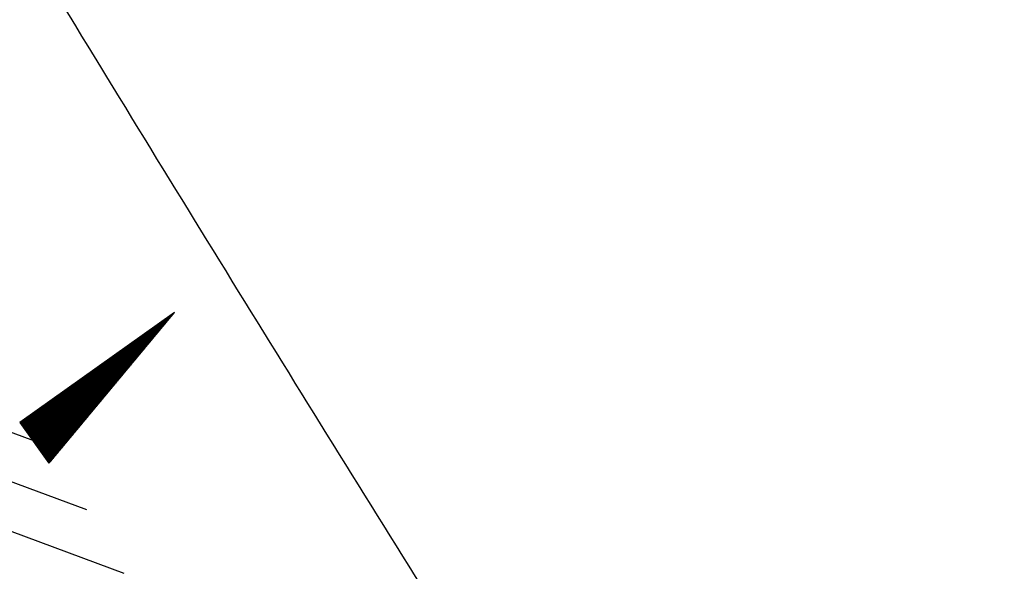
# Model space of a CAD drawing. Extents: x 447882 to 448688, y 437766 to 439043.
# Tile 11 of 50: x 448416 to 448448, y 438124 to 438142. Entities that reach past the tile are written whole.
import ezdxf

# ---------------------------------------------------------------- set-up
doc = ezdxf.new("R2010")
doc.units = 0
doc.header["$LTSCALE"] = 2
doc.header["$MEASUREMENT"] = 0
doc.linetypes.add('AUSGEZOGEN', pattern=[0])
doc.linetypes.add('STRICHPT-X3', pattern=[3, 1.5, -0.75, 0, -0.75])
doc.layers.get('0').update_dxf_attribs({"linetype": 'AUSGEZOGEN'})
for name, color, linetype in [('ACHSE', 250, 'STRICHPT-X3'), ('FBR', 8, 'CONTINUOUS'), ('GEF', 7, 'CONTINUOUS'), ('SCHLITZRINNE', 8, 'AUSGEZOGEN')]:
    doc.layers.add(name, color=color, linetype=linetype)

# ---------------------------------------------------------------- blocks, each defined once
blk = doc.blocks.new('*X5')
at = {"color": 0}
for p, q in [((725.827, 193.844), (727.436, 195.453)), ((725.827, 193.853), (727.427, 195.453)), ((725.827, 193.861), (727.418, 195.453)), ((725.827, 193.87), (727.409, 195.453)), ((725.827, 193.879), (727.401, 195.453)), ((725.827, 193.888), (727.392, 195.453)), ((725.827, 193.897), (727.383, 195.453)), ((725.827, 193.906), (727.374, 195.453)), ((725.827, 193.914), (727.365, 195.453)), ((725.827, 193.923), (727.356, 195.453)), ((725.827, 193.932), (727.347, 195.453)), ((725.827, 193.941), (727.339, 195.453)), ((725.827, 193.95), (727.33, 195.453)), ((725.827, 193.959), (727.321, 195.453)), ((725.827, 193.967), (727.312, 195.453)), ((725.827, 193.976), (727.303, 195.453)), ((725.827, 193.985), (727.294, 195.453)), ((725.827, 193.994), (727.286, 195.453)), ((725.827, 194.003), (727.277, 195.453)), ((725.827, 194.012), (727.268, 195.453)), ((725.827, 194.02), (727.259, 195.453)), ((725.827, 194.029), (727.25, 195.453)), ((725.827, 194.038), (727.241, 195.453)), ((725.827, 194.047), (727.233, 195.453)), ((725.827, 194.056), (727.224, 195.453)), ((725.827, 194.065), (727.215, 195.453)), ((725.827, 194.073), (727.206, 195.453)), ((725.827, 194.082), (727.197, 195.453)), ((725.827, 194.091), (727.188, 195.453)), ((725.827, 194.1), (727.18, 195.453)), ((725.827, 194.109), (727.171, 195.453)), ((725.827, 194.118), (727.162, 195.453)), ((725.827, 194.127), (727.153, 195.453)), ((725.827, 194.135), (727.144, 195.453)), ((725.827, 194.144), (727.135, 195.453)), ((725.827, 194.153), (727.127, 195.453)), ((725.827, 194.162), (727.118, 195.453)), ((725.827, 194.171), (727.109, 195.453)), ((725.827, 194.18), (727.1, 195.453)), ((725.827, 194.188), (727.091, 195.453)), ((725.827, 194.197), (727.082, 195.453)), ((725.827, 194.206), (727.073, 195.453)), ((725.827, 194.215), (727.065, 195.453)), ((725.827, 194.224), (727.056, 195.453)), ((725.827, 194.233), (727.047, 195.453)), ((725.827, 194.241), (727.038, 195.453)), ((725.827, 194.25), (727.029, 195.453)), ((725.827, 194.259), (727.02, 195.453)), ((725.827, 194.268), (727.012, 195.453)), ((725.827, 194.277), (727.003, 195.453)), ((725.827, 194.286), (726.994, 195.453)), ((725.827, 194.294), (726.985, 195.453)), ((725.827, 194.303), (726.976, 195.453)), ((725.827, 194.312), (726.967, 195.453)), ((725.827, 194.321), (726.959, 195.453)), ((725.827, 194.33), (726.95, 195.453)), ((725.827, 194.339), (726.941, 195.453)), ((725.827, 194.348), (726.932, 195.453)), ((725.827, 194.356), (726.923, 195.453)), ((725.827, 194.365), (726.914, 195.453)), ((725.827, 194.374), (726.906, 195.453)), ((725.827, 194.383), (726.897, 195.453)), ((725.827, 194.392), (726.888, 195.453)), ((725.827, 194.401), (726.879, 195.453)), ((725.827, 194.409), (726.87, 195.453)), ((725.827, 194.418), (726.861, 195.453)), ((725.827, 194.427), (726.853, 195.453)), ((725.827, 194.436), (726.844, 195.453)), ((725.827, 194.445), (726.835, 195.453)), ((725.827, 194.454), (726.826, 195.453)), ((725.827, 194.462), (726.817, 195.453)), ((725.827, 194.471), (726.808, 195.453)), ((725.827, 194.48), (726.799, 195.453)), ((725.827, 194.489), (726.791, 195.453)), ((725.827, 194.498), (726.782, 195.453)), ((725.827, 194.507), (726.773, 195.453)), ((725.827, 194.515), (726.764, 195.453)), ((725.827, 194.524), (726.755, 195.453)), ((725.827, 194.533), (726.746, 195.453)), ((725.827, 194.542), (726.738, 195.453)), ((725.827, 194.551), (726.729, 195.453)), ((725.827, 194.56), (726.72, 195.453)), ((725.827, 194.568), (726.711, 195.453)), ((725.827, 194.577), (726.702, 195.453)), ((725.827, 194.586), (726.693, 195.453)), ((725.827, 194.595), (726.685, 195.453)), ((725.827, 194.604), (726.676, 195.453)), ((725.827, 194.613), (726.667, 195.453)), ((725.827, 194.622), (726.658, 195.453)), ((725.827, 194.63), (726.649, 195.453)), ((725.827, 194.639), (726.64, 195.453)), ((725.827, 194.648), (726.632, 195.453)), ((725.827, 194.657), (726.623, 195.453)), ((725.827, 194.666), (726.614, 195.453)), ((725.827, 194.675), (726.605, 195.453)), ((725.827, 194.683), (726.596, 195.453)), ((725.827, 194.692), (726.587, 195.453)), ((725.827, 194.701), (726.579, 195.453)), ((725.827, 194.71), (726.57, 195.453)), ((725.827, 194.719), (726.561, 195.453)), ((725.827, 194.728), (726.552, 195.453)), ((725.827, 194.736), (726.543, 195.453)), ((725.827, 194.745), (726.534, 195.453)), ((725.827, 194.754), (726.525, 195.453)), ((725.827, 194.763), (726.517, 195.453)), ((725.827, 194.772), (726.508, 195.453)), ((725.827, 194.781), (726.499, 195.453)), ((725.827, 194.789), (726.49, 195.453)), ((725.827, 194.798), (726.481, 195.453)), ((725.827, 194.807), (726.472, 195.453)), ((725.827, 194.816), (726.464, 195.453)), ((725.827, 194.825), (726.455, 195.453)), ((725.827, 194.834), (726.446, 195.453)), ((725.827, 194.842), (726.437, 195.453)), ((725.827, 194.851), (726.428, 195.453)), ((725.827, 194.86), (726.419, 195.453)), ((725.827, 194.869), (726.411, 195.453)), ((725.827, 194.878), (726.402, 195.453)), ((725.827, 194.887), (726.393, 195.453)), ((725.827, 194.896), (726.384, 195.453)), ((725.827, 194.904), (726.375, 195.453)), ((725.827, 194.913), (726.366, 195.453)), ((725.827, 194.922), (726.358, 195.453)), ((725.827, 194.931), (726.349, 195.453)), ((725.827, 194.94), (726.34, 195.453)), ((725.827, 194.949), (726.331, 195.453)), ((725.827, 194.957), (726.322, 195.453)), ((725.827, 194.966), (726.313, 195.453)), ((725.827, 194.975), (726.305, 195.453)), ((725.827, 194.984), (726.296, 195.453)), ((725.827, 194.993), (726.287, 195.453)), ((725.827, 195.002), (726.278, 195.453)), ((725.827, 195.01), (726.269, 195.453)), ((725.827, 195.019), (726.26, 195.453)), ((725.827, 195.028), (726.251, 195.453)), ((725.827, 195.037), (726.243, 195.453)), ((725.827, 195.046), (726.234, 195.453)), ((725.827, 195.055), (726.225, 195.453)), ((725.827, 195.063), (726.216, 195.453)), ((725.827, 195.072), (726.207, 195.453)), ((725.827, 195.081), (726.198, 195.453)), ((725.827, 195.09), (726.19, 195.453)), ((725.827, 195.099), (726.181, 195.453)), ((725.827, 195.108), (726.172, 195.453)), ((725.827, 195.116), (726.163, 195.453)), ((725.827, 195.125), (726.154, 195.453)), ((725.827, 195.134), (726.145, 195.453)), ((725.827, 195.143), (726.137, 195.453)), ((725.827, 195.152), (726.128, 195.453)), ((725.827, 195.161), (726.119, 195.453)), ((725.827, 195.17), (726.11, 195.453)), ((725.827, 195.178), (726.101, 195.453)), ((725.827, 195.187), (726.092, 195.453)), ((725.827, 195.196), (726.084, 195.453)), ((725.827, 195.205), (726.075, 195.453)), ((725.827, 195.214), (726.066, 195.453)), ((725.827, 195.223), (726.057, 195.453)), ((725.827, 195.231), (726.048, 195.453)), ((725.827, 195.24), (726.039, 195.453)), ((725.827, 195.249), (726.031, 195.453)), ((725.827, 195.258), (726.022, 195.453)), ((725.827, 195.267), (726.013, 195.453)), ((725.827, 195.276), (726.004, 195.453)), ((725.827, 195.284), (725.995, 195.453)), ((725.827, 195.293), (725.986, 195.453)), ((725.827, 195.302), (725.977, 195.453)), ((725.827, 195.311), (725.969, 195.453)), ((725.827, 195.32), (725.96, 195.453)), ((725.827, 195.329), (725.951, 195.453)), ((725.827, 195.337), (725.942, 195.453)), ((725.827, 195.346), (725.933, 195.453)), ((725.827, 195.355), (725.924, 195.453)), ((725.827, 195.364), (725.916, 195.453)), ((725.827, 195.373), (725.907, 195.453)), ((725.827, 195.382), (725.898, 195.453)), ((725.827, 195.39), (725.889, 195.453)), ((725.827, 195.399), (725.88, 195.453)), ((725.827, 195.408), (725.871, 195.453)), ((725.827, 195.417), (725.863, 195.453)), ((725.827, 195.426), (725.854, 195.453)), ((725.827, 195.435), (725.845, 195.453)), ((725.827, 195.444), (725.836, 195.453)), ((725.827, 193.826), (727.433, 195.433)), ((725.827, 193.817), (727.43, 195.421)), ((725.827, 193.808), (727.427, 195.409)), ((725.827, 193.799), (727.424, 195.397)), ((725.827, 193.791), (727.421, 195.385)), ((725.827, 193.782), (727.418, 195.373)), ((725.827, 193.773), (727.414, 195.361)), ((725.827, 193.764), (727.411, 195.349)), ((725.827, 193.755), (727.408, 195.337)), ((725.827, 193.746), (727.405, 195.325)), ((725.827, 193.738), (727.402, 195.313)), ((725.827, 193.729), (727.399, 195.301)), ((725.827, 193.72), (727.395, 195.289)), ((725.827, 193.711), (727.392, 195.277)), ((725.827, 193.702), (727.389, 195.265)), ((725.827, 193.693), (727.386, 195.253)), ((725.827, 193.685), (727.383, 195.241)), ((725.827, 193.676), (727.38, 195.229)), ((725.827, 193.667), (727.377, 195.217)), ((725.827, 193.658), (727.373, 195.205)), ((725.827, 193.649), (727.37, 195.193)), ((725.827, 193.64), (727.367, 195.181)), ((725.827, 193.632), (727.364, 195.169)), ((725.827, 193.623), (727.361, 195.157)), ((725.827, 193.614), (727.358, 195.145)), ((725.827, 193.605), (727.354, 195.133)), ((725.827, 193.596), (727.351, 195.121)), ((725.827, 193.587), (727.348, 195.109)), ((725.827, 193.579), (727.345, 195.097)), ((725.827, 193.57), (727.342, 195.085)), ((725.827, 193.561), (727.339, 195.073)), ((725.827, 193.552), (727.336, 195.061)), ((725.827, 193.543), (727.332, 195.049)), ((725.827, 193.534), (727.329, 195.037)), ((725.827, 193.525), (727.326, 195.025)), ((725.827, 193.517), (727.323, 195.013)), ((725.827, 193.508), (727.32, 195.001)), ((725.827, 193.499), (727.317, 194.989)), ((725.827, 193.49), (727.313, 194.977)), ((725.827, 193.481), (727.31, 194.965)), ((725.827, 193.472), (727.307, 194.953)), ((725.827, 193.464), (727.304, 194.941)), ((725.827, 193.455), (727.301, 194.929)), ((725.827, 193.446), (727.298, 194.917)), ((725.827, 193.437), (727.295, 194.905)), ((725.827, 193.428), (727.291, 194.893)), ((725.827, 193.419), (727.288, 194.881)), ((725.827, 193.411), (727.285, 194.869)), ((725.827, 193.402), (727.282, 194.857)), ((725.827, 193.393), (727.279, 194.845)), ((725.827, 193.384), (727.276, 194.833)), ((725.827, 193.375), (727.272, 194.821)), ((725.827, 193.366), (727.269, 194.809)), ((725.827, 193.358), (727.266, 194.797)), ((725.827, 193.349), (727.263, 194.785)), ((725.827, 193.34), (727.26, 194.773)), ((725.827, 193.331), (727.257, 194.761)), ((725.827, 193.322), (727.254, 194.749)), ((725.827, 193.313), (727.25, 194.737)), ((725.827, 193.305), (727.247, 194.725)), ((725.827, 193.296), (727.244, 194.713)), ((725.827, 193.287), (727.241, 194.701)), ((725.827, 193.278), (727.238, 194.689)), ((725.827, 193.269), (727.235, 194.677)), ((725.827, 193.26), (727.231, 194.665)), ((725.827, 193.251), (727.228, 194.653)), ((725.827, 193.243), (727.225, 194.641)), ((725.827, 193.234), (727.222, 194.629)), ((725.827, 193.225), (727.219, 194.617)), ((725.827, 193.216), (727.216, 194.605)), ((725.827, 193.207), (727.213, 194.593)), ((725.827, 193.198), (727.209, 194.581)), ((725.827, 193.19), (727.206, 194.569)), ((725.827, 193.181), (727.203, 194.557)), ((725.827, 193.172), (727.2, 194.545)), ((725.827, 193.163), (727.197, 194.533)), ((725.827, 193.154), (727.194, 194.521)), ((725.827, 193.145), (727.19, 194.509)), ((725.827, 193.137), (727.187, 194.497)), ((725.827, 193.128), (727.184, 194.485)), ((725.827, 193.119), (727.181, 194.473)), ((725.827, 193.11), (727.178, 194.461)), ((725.827, 193.101), (727.175, 194.449)), ((725.827, 193.092), (727.172, 194.437)), ((725.827, 193.084), (727.168, 194.425)), ((725.827, 193.075), (727.165, 194.413)), ((725.827, 193.066), (727.162, 194.401)), ((725.827, 193.057), (727.159, 194.389)), ((725.827, 193.048), (727.156, 194.377)), ((725.827, 193.039), (727.153, 194.365)), ((725.827, 193.031), (727.149, 194.353)), ((725.827, 193.022), (727.146, 194.341)), ((725.827, 193.013), (727.143, 194.329)), ((725.827, 193.004), (727.14, 194.317)), ((725.827, 192.995), (727.137, 194.305)), ((725.827, 192.986), (727.134, 194.293)), ((725.827, 192.977), (727.131, 194.281)), ((725.827, 192.969), (727.127, 194.269)), ((725.827, 192.96), (727.124, 194.257)), ((725.827, 192.951), (727.121, 194.245)), ((725.827, 192.942), (727.118, 194.233)), ((725.827, 192.933), (727.115, 194.221)), ((725.827, 192.924), (727.112, 194.209)), ((725.827, 192.916), (727.108, 194.197)), ((725.827, 192.907), (727.105, 194.185)), ((725.827, 192.898), (727.102, 194.173)), ((725.827, 192.889), (727.099, 194.161)), ((725.827, 192.88), (727.096, 194.15)), ((725.827, 192.871), (727.093, 194.138)), ((725.827, 192.863), (727.09, 194.126)), ((725.827, 192.854), (727.086, 194.114)), ((725.827, 192.845), (727.083, 194.102)), ((725.827, 192.836), (727.08, 194.09)), ((725.827, 192.827), (727.077, 194.078)), ((725.827, 192.818), (727.074, 194.066)), ((725.827, 192.81), (727.071, 194.054)), ((725.827, 192.801), (727.068, 194.042)), ((725.827, 192.792), (727.064, 194.03)), ((725.827, 192.783), (727.061, 194.018)), ((725.827, 192.774), (727.058, 194.006)), ((725.827, 192.765), (727.055, 193.994)), ((725.827, 192.757), (727.052, 193.982)), ((725.827, 192.748), (727.049, 193.97)), ((725.827, 192.739), (727.045, 193.958)), ((725.827, 192.73), (727.042, 193.946)), ((725.827, 192.721), (727.039, 193.934)), ((725.827, 192.712), (727.036, 193.922)), ((725.827, 192.703), (727.033, 193.91)), ((725.827, 192.695), (727.03, 193.898)), ((725.827, 192.686), (727.027, 193.886)), ((725.827, 192.677), (727.023, 193.874)), ((725.827, 192.668), (727.02, 193.862)), ((725.827, 192.659), (727.017, 193.85)), ((725.827, 192.65), (727.014, 193.838)), ((725.827, 192.642), (727.011, 193.826)), ((725.827, 192.633), (727.008, 193.814)), ((725.827, 192.624), (727.004, 193.802)), ((725.827, 192.615), (727.001, 193.79)), ((725.827, 192.606), (726.998, 193.778)), ((725.827, 192.597), (726.995, 193.766)), ((725.827, 192.589), (726.992, 193.754)), ((725.827, 192.58), (726.989, 193.742)), ((725.827, 192.571), (726.986, 193.73)), ((725.827, 192.562), (726.982, 193.718)), ((725.827, 192.553), (726.979, 193.706)), ((725.827, 192.544), (726.976, 193.694)), ((725.827, 192.536), (726.973, 193.682)), ((725.827, 192.527), (726.97, 193.67)), ((725.827, 192.518), (726.967, 193.658)), ((725.827, 192.509), (726.963, 193.646)), ((725.827, 192.5), (726.96, 193.634)), ((725.827, 192.491), (726.957, 193.622)), ((725.827, 192.483), (726.954, 193.61)), ((725.827, 192.474), (726.951, 193.598)), ((725.827, 192.465), (726.948, 193.586)), ((725.827, 192.456), (726.945, 193.574)), ((725.827, 192.447), (726.941, 193.562)), ((725.827, 192.438), (726.938, 193.55)), ((725.827, 192.429), (726.935, 193.538)), ((725.827, 192.421), (726.932, 193.526)), ((725.827, 192.412), (726.929, 193.514)), ((725.827, 192.403), (726.926, 193.502)), ((725.827, 192.394), (726.922, 193.49)), ((725.827, 192.385), (726.919, 193.478)), ((725.827, 192.376), (726.916, 193.466)), ((725.827, 192.368), (726.913, 193.454)), ((725.827, 192.359), (726.91, 193.442)), ((725.827, 192.35), (726.907, 193.43)), ((725.827, 192.341), (726.904, 193.418)), ((725.827, 192.332), (726.9, 193.406)), ((725.827, 192.323), (726.897, 193.394)), ((725.827, 192.315), (726.894, 193.382)), ((725.827, 192.306), (726.891, 193.37)), ((725.827, 192.297), (726.888, 193.358)), ((725.827, 192.288), (726.885, 193.346)), ((725.827, 192.279), (726.881, 193.334)), ((725.827, 192.27), (726.878, 193.322)), ((725.827, 192.262), (726.875, 193.31)), ((725.827, 192.253), (726.872, 193.298)), ((725.827, 192.244), (726.869, 193.286)), ((725.827, 192.235), (726.866, 193.274)), ((725.827, 192.226), (726.863, 193.262)), ((725.827, 192.217), (726.859, 193.25)), ((725.827, 192.209), (726.856, 193.238)), ((725.827, 192.2), (726.853, 193.226)), ((725.827, 192.191), (726.85, 193.214)), ((725.827, 192.182), (726.847, 193.202)), ((725.827, 192.173), (726.844, 193.19)), ((725.827, 192.164), (726.84, 193.178)), ((725.827, 192.155), (726.837, 193.166)), ((725.827, 192.147), (726.834, 193.154)), ((725.827, 192.138), (726.831, 193.142)), ((725.827, 192.129), (726.828, 193.13)), ((725.827, 192.12), (726.825, 193.118)), ((725.827, 192.111), (726.822, 193.106)), ((725.827, 192.102), (726.818, 193.094)), ((725.827, 192.094), (726.815, 193.082)), ((725.827, 192.085), (726.812, 193.07)), ((725.827, 192.076), (726.809, 193.058)), ((725.827, 192.067), (726.806, 193.046)), ((725.827, 192.058), (726.803, 193.034)), ((725.827, 192.049), (726.799, 193.022)), ((725.827, 192.041), (726.796, 193.01)), ((725.827, 192.032), (726.793, 192.998)), ((725.827, 192.023), (726.79, 192.986)), ((725.827, 192.014), (726.787, 192.974)), ((725.827, 192.005), (726.784, 192.962)), ((725.827, 191.996), (726.781, 192.95)), ((725.827, 191.988), (726.777, 192.938)), ((725.827, 191.979), (726.774, 192.926)), ((725.827, 191.97), (726.771, 192.914)), ((725.827, 191.961), (726.768, 192.902)), ((725.827, 191.952), (726.765, 192.89)), ((725.827, 191.943), (726.762, 192.878)), ((725.827, 191.935), (726.758, 192.866)), ((725.827, 191.926), (726.755, 192.854)), ((725.827, 191.917), (726.752, 192.842)), ((725.827, 191.908), (726.749, 192.83)), ((725.827, 191.899), (726.746, 192.818)), ((725.827, 191.89), (726.743, 192.806)), ((725.827, 191.881), (726.74, 192.794)), ((725.827, 191.873), (726.736, 192.782)), ((725.827, 191.864), (726.733, 192.77)), ((725.827, 191.855), (726.73, 192.758)), ((725.827, 191.846), (726.727, 192.746)), ((725.827, 191.837), (726.724, 192.734)), ((725.827, 191.828), (726.721, 192.722)), ((725.827, 191.82), (726.717, 192.71)), ((725.827, 191.811), (726.714, 192.698)), ((725.827, 191.802), (726.711, 192.686)), ((725.827, 191.793), (726.708, 192.674)), ((725.827, 191.784), (726.705, 192.662)), ((725.827, 191.775), (726.702, 192.65)), ((725.827, 191.767), (726.699, 192.639)), ((725.827, 191.758), (726.695, 192.627)), ((725.827, 191.749), (726.692, 192.615)), ((725.827, 191.74), (726.689, 192.603)), ((725.827, 191.731), (726.686, 192.591)), ((725.827, 191.722), (726.683, 192.579)), ((725.827, 191.714), (726.68, 192.567)), ((725.827, 191.705), (726.677, 192.555)), ((725.827, 191.696), (726.673, 192.543)), ((725.827, 191.687), (726.67, 192.531)), ((725.827, 191.678), (726.667, 192.519)), ((725.827, 191.669), (726.664, 192.507)), ((725.827, 191.66), (726.661, 192.495)), ((725.827, 191.652), (726.658, 192.483)), ((725.827, 191.643), (726.654, 192.471)), ((725.827, 191.634), (726.651, 192.459)), ((725.827, 191.625), (726.648, 192.447)), ((725.827, 191.616), (726.645, 192.435)), ((725.827, 191.607), (726.642, 192.423)), ((725.827, 191.599), (726.639, 192.411)), ((725.827, 191.59), (726.636, 192.399)), ((725.827, 191.581), (726.632, 192.387)), ((725.827, 191.572), (726.629, 192.375)), ((725.827, 191.563), (726.626, 192.363)), ((725.827, 191.554), (726.623, 192.351)), ((725.827, 191.546), (726.62, 192.339)), ((725.827, 191.537), (726.617, 192.327)), ((725.827, 191.528), (726.613, 192.315)), ((725.827, 191.519), (726.61, 192.303)), ((725.827, 191.51), (726.607, 192.291)), ((725.827, 191.501), (726.604, 192.279)), ((725.827, 191.493), (726.601, 192.267)), ((725.827, 191.484), (726.598, 192.255)), ((725.827, 191.475), (726.595, 192.243)), ((725.827, 191.466), (726.591, 192.231)), ((725.827, 191.457), (726.588, 192.219)), ((725.827, 191.448), (726.585, 192.207)), ((725.827, 191.44), (726.582, 192.195)), ((725.827, 191.431), (726.579, 192.183)), ((725.827, 191.422), (726.576, 192.171)), ((725.827, 191.413), (726.572, 192.159)), ((725.827, 191.404), (726.569, 192.147)), ((725.827, 191.395), (726.566, 192.135)), ((725.827, 191.386), (726.563, 192.123)), ((725.827, 191.378), (726.56, 192.111)), ((725.827, 191.369), (726.557, 192.099)), ((725.827, 191.36), (726.554, 192.087)), ((725.827, 191.351), (726.55, 192.075)), ((725.827, 191.342), (726.547, 192.063)), ((725.827, 191.333), (726.544, 192.051)), ((725.827, 191.325), (726.541, 192.039)), ((725.827, 191.316), (726.538, 192.027)), ((725.827, 191.307), (726.535, 192.015)), ((725.827, 191.298), (726.531, 192.003)), ((725.827, 191.289), (726.528, 191.991)), ((725.827, 191.28), (726.525, 191.979)), ((725.827, 191.272), (726.522, 191.967)), ((725.827, 191.263), (726.519, 191.955)), ((725.827, 191.254), (726.516, 191.943)), ((725.827, 191.245), (726.513, 191.931)), ((725.827, 191.236), (726.509, 191.919)), ((725.827, 191.227), (726.506, 191.907)), ((725.827, 191.219), (726.503, 191.895)), ((725.827, 191.21), (726.5, 191.883)), ((725.827, 191.201), (726.497, 191.871)), ((725.827, 191.192), (726.494, 191.859)), ((725.827, 191.183), (726.49, 191.847)), ((725.827, 191.174), (726.487, 191.835)), ((725.827, 191.166), (726.484, 191.823)), ((725.827, 191.157), (726.481, 191.811)), ((725.827, 191.148), (726.478, 191.799)), ((725.827, 191.139), (726.475, 191.787)), ((725.827, 191.13), (726.472, 191.775)), ((725.827, 191.121), (726.468, 191.763)), ((725.827, 191.112), (726.465, 191.751)), ((725.827, 191.104), (726.462, 191.739)), ((725.827, 191.095), (726.459, 191.727)), ((725.827, 191.086), (726.456, 191.715)), ((725.827, 191.077), (726.453, 191.703)), ((725.827, 191.068), (726.449, 191.691)), ((725.827, 191.059), (726.446, 191.679)), ((725.827, 191.051), (726.443, 191.667)), ((725.827, 191.042), (726.44, 191.655)), ((725.827, 191.033), (726.437, 191.643)), ((725.827, 191.024), (726.434, 191.631)), ((725.827, 191.015), (726.431, 191.619)), ((725.827, 191.006), (726.427, 191.607)), ((725.827, 190.998), (726.424, 191.595)), ((725.827, 190.989), (726.421, 191.583)), ((725.827, 190.98), (726.418, 191.571)), ((725.827, 190.971), (726.415, 191.559)), ((725.827, 190.962), (726.412, 191.547)), ((725.827, 190.953), (726.408, 191.535)), ((725.827, 190.945), (726.405, 191.523)), ((725.827, 190.936), (726.402, 191.511)), ((725.827, 190.927), (726.399, 191.499)), ((725.827, 190.918), (726.396, 191.487)), ((725.827, 190.909), (726.393, 191.475)), ((725.827, 190.9), (726.39, 191.463)), ((725.827, 190.892), (726.386, 191.451)), ((725.827, 190.883), (726.383, 191.439)), ((725.827, 190.874), (726.38, 191.427)), ((725.827, 190.865), (726.377, 191.415)), ((725.827, 190.856), (726.374, 191.403)), ((725.827, 190.847), (726.371, 191.391)), ((725.827, 190.838), (726.367, 191.379)), ((725.827, 190.83), (726.364, 191.367)), ((725.827, 190.821), (726.361, 191.355)), ((725.827, 190.812), (726.358, 191.343)), ((725.827, 190.803), (726.355, 191.331)), ((725.827, 190.794), (726.352, 191.319)), ((725.827, 190.785), (726.349, 191.307)), ((725.827, 190.777), (726.345, 191.295)), ((725.827, 190.768), (726.342, 191.283)), ((725.827, 190.759), (726.339, 191.271)), ((725.827, 190.75), (726.336, 191.259)), ((725.827, 190.741), (726.333, 191.247)), ((725.827, 190.732), (726.33, 191.235)), ((725.827, 190.724), (726.326, 191.223)), ((725.827, 190.715), (726.323, 191.211)), ((725.827, 190.706), (726.32, 191.199)), ((725.827, 190.697), (726.317, 191.187)), ((725.827, 190.688), (726.314, 191.175)), ((725.827, 190.679), (726.311, 191.163)), ((725.827, 190.671), (726.308, 191.151)), ((725.827, 190.662), (726.304, 191.139)), ((725.827, 190.653), (726.301, 191.128)), ((725.827, 190.644), (726.298, 191.116)), ((725.827, 190.635), (726.295, 191.104)), ((725.827, 190.626), (726.292, 191.092)), ((725.827, 190.618), (726.289, 191.08)), ((725.827, 190.609), (726.286, 191.068)), ((725.827, 190.6), (726.282, 191.056)), ((725.827, 190.591), (726.279, 191.044)), ((725.827, 190.582), (726.276, 191.032)), ((725.827, 190.573), (726.273, 191.02)), ((725.827, 190.564), (726.27, 191.008)), ((725.827, 190.556), (726.267, 190.996)), ((725.827, 190.547), (726.263, 190.984)), ((725.827, 190.538), (726.26, 190.972)), ((725.827, 190.529), (726.257, 190.96)), ((725.827, 190.52), (726.254, 190.948)), ((725.827, 190.511), (726.251, 190.936)), ((725.827, 190.503), (726.248, 190.924)), ((725.827, 190.494), (726.245, 190.912)), ((725.827, 190.485), (726.241, 190.9)), ((725.827, 190.476), (726.238, 190.888)), ((725.827, 190.467), (726.235, 190.876)), ((725.827, 190.458), (726.232, 190.864)), ((725.827, 190.45), (726.229, 190.852)), ((725.827, 190.441), (726.226, 190.84)), ((725.827, 190.432), (726.222, 190.828)), ((725.827, 190.423), (726.219, 190.816)), ((725.827, 190.414), (726.216, 190.804)), ((725.827, 190.405), (726.213, 190.792)), ((725.827, 190.397), (726.21, 190.78)), ((725.827, 190.388), (726.207, 190.768)), ((725.827, 190.379), (726.204, 190.756)), ((725.827, 190.37), (726.2, 190.744)), ((725.827, 190.361), (726.197, 190.732)), ((725.827, 190.352), (726.194, 190.72)), ((725.827, 190.344), (726.191, 190.708)), ((725.827, 190.335), (726.188, 190.696)), ((725.827, 190.326), (726.185, 190.684)), ((725.827, 190.317), (726.181, 190.672)), ((725.827, 190.308), (726.178, 190.66)), ((725.827, 190.299), (726.175, 190.648)), ((725.827, 190.29), (726.172, 190.636)), ((725.827, 190.282), (726.169, 190.624)), ((725.827, 190.273), (726.166, 190.612)), ((725.827, 190.264), (726.163, 190.6)), ((725.827, 190.255), (726.159, 190.588)), ((725.827, 190.246), (726.156, 190.576)), ((725.827, 190.237), (726.153, 190.564)), ((725.827, 190.229), (726.15, 190.552)), ((725.827, 190.22), (726.147, 190.54)), ((725.827, 190.211), (726.144, 190.528)), ((725.827, 190.202), (726.14, 190.516)), ((725.827, 190.193), (726.137, 190.504)), ((725.827, 190.184), (726.134, 190.492)), ((725.827, 190.176), (726.131, 190.48)), ((725.827, 190.167), (726.128, 190.468)), ((725.827, 190.158), (726.125, 190.456)), ((725.827, 190.149), (726.122, 190.444)), ((725.827, 190.14), (726.118, 190.432)), ((725.827, 190.131), (726.115, 190.42)), ((725.827, 190.123), (726.112, 190.408)), ((725.827, 190.114), (726.109, 190.396)), ((725.827, 190.105), (726.106, 190.384)), ((725.827, 190.096), (726.103, 190.372)), ((725.827, 190.087), (726.099, 190.36)), ((725.827, 190.078), (726.096, 190.348)), ((725.827, 190.07), (726.093, 190.336)), ((725.827, 190.061), (726.09, 190.324)), ((725.827, 190.052), (726.087, 190.312)), ((725.827, 190.043), (726.084, 190.3)), ((725.827, 190.034), (726.081, 190.288)), ((725.827, 190.025), (726.077, 190.276)), ((725.827, 190.016), (726.074, 190.264)), ((725.827, 190.008), (726.071, 190.252)), ((725.827, 189.999), (726.068, 190.24)), ((725.827, 189.99), (726.065, 190.228)), ((725.827, 189.981), (726.062, 190.216)), ((725.827, 189.972), (726.058, 190.204)), ((725.827, 189.963), (726.055, 190.192)), ((725.827, 189.955), (726.052, 190.18)), ((725.827, 189.946), (726.049, 190.168)), ((725.827, 189.937), (726.046, 190.156)), ((725.827, 189.928), (726.043, 190.144)), ((725.827, 189.919), (726.04, 190.132)), ((725.827, 189.91), (726.036, 190.12)), ((725.827, 189.902), (726.033, 190.108)), ((725.827, 189.893), (726.03, 190.096)), ((725.827, 189.884), (726.027, 190.084)), ((725.827, 189.875), (726.024, 190.072)), ((725.827, 189.866), (726.021, 190.06)), ((725.827, 189.857), (726.017, 190.048)), ((725.827, 189.849), (726.014, 190.036)), ((725.827, 189.84), (726.011, 190.024)), ((725.827, 189.831), (726.008, 190.012)), ((725.827, 189.822), (726.005, 190)), ((725.827, 189.813), (726.002, 189.988)), ((725.827, 189.804), (725.999, 189.976)), ((725.827, 189.796), (725.995, 189.964)), ((725.827, 189.787), (725.992, 189.952)), ((725.827, 189.778), (725.989, 189.94)), ((725.827, 189.769), (725.986, 189.928)), ((725.827, 189.76), (725.983, 189.916)), ((725.827, 189.751), (725.98, 189.904)), ((725.827, 189.742), (725.976, 189.892)), ((725.827, 189.734), (725.973, 189.88)), ((725.827, 189.725), (725.97, 189.868)), ((725.827, 189.716), (725.967, 189.856)), ((725.827, 189.707), (725.964, 189.844)), ((725.827, 189.698), (725.961, 189.832)), ((725.827, 189.689), (725.958, 189.82)), ((725.827, 189.681), (725.954, 189.808)), ((725.827, 189.672), (725.951, 189.796)), ((725.827, 189.663), (725.948, 189.784)), ((725.827, 189.654), (725.945, 189.772)), ((725.827, 189.645), (725.942, 189.76)), ((725.827, 189.636), (725.939, 189.748)), ((725.827, 189.628), (725.935, 189.736)), ((725.827, 189.619), (725.932, 189.724)), ((725.827, 189.61), (725.929, 189.712)), ((725.827, 189.601), (725.926, 189.7)), ((725.827, 189.592), (725.923, 189.688)), ((725.827, 189.583), (725.92, 189.676)), ((725.827, 189.575), (725.917, 189.664)), ((725.827, 189.566), (725.913, 189.652)), ((725.827, 189.557), (725.91, 189.64)), ((725.827, 189.548), (725.907, 189.628)), ((725.827, 189.539), (725.904, 189.616)), ((725.827, 189.53), (725.901, 189.605)), ((725.827, 189.521), (725.898, 189.593)), ((725.827, 189.513), (725.895, 189.581)), ((725.827, 189.504), (725.891, 189.569)), ((725.827, 189.495), (725.888, 189.557)), ((725.827, 189.486), (725.885, 189.545)), ((725.827, 189.477), (725.882, 189.533)), ((725.827, 189.468), (725.879, 189.521)), ((725.827, 189.46), (725.876, 189.509)), ((725.827, 189.451), (725.872, 189.497)), ((725.827, 189.442), (725.869, 189.485)), ((725.827, 189.433), (725.866, 189.473)), ((725.827, 189.424), (725.863, 189.461)), ((725.827, 189.415), (725.86, 189.449)), ((725.827, 189.407), (725.857, 189.437)), ((725.827, 189.398), (725.854, 189.425)), ((725.827, 189.389), (725.85, 189.413)), ((725.827, 189.38), (725.847, 189.401)), ((725.827, 189.371), (725.844, 189.389)), ((725.827, 189.362), (725.841, 189.377)), ((725.827, 189.354), (725.838, 189.365)), ((725.827, 189.345), (725.835, 189.353)), ((725.827, 189.336), (725.831, 189.341))]:
    blk.add_line(p, q, dxfattribs=at)
blk = doc.blocks.new('GEF')
at = {"color": 0}
for p, q in [((0.01, 0.018), (0.01, 6.148)), ((1.622, 6.148), (0.01, 0.018)), ((0.01, 6.148), (1.622, 6.148))]:
    blk.add_line(p, q, dxfattribs=at)
blk.add_blockref('*X5', (-725.817, -189.305), dxfattribs=at)

msp = doc.modelspace()

# ---------------------------------------------------------------- hatches: boundary and pattern name
at = {"layer": 'SCHLITZRINNE'}
h = msp.add_hatch(dxfattribs=at)
h.set_pattern_fill('_USER', color=256, scale=1.5, angle=45, style=0, pattern_type=0)
h.set_pattern_definition([(339.6988, (448289.4614, 438343.1231), (0.5204327, 1.4068226), [])])
edge = h.paths.add_edge_path()
edge.add_arc((449904.241, 439087.127), 1777.856, 203.318125, 203.482666)
edge.add_arc((450830.09, 439489.365), 2787.308, 203.482666, 203.768673)
edge.add_arc((449457.11, 438884.705), 1287.078, 203.768673, 204.197754)
edge.add_arc((451276.919, 439702.474), 3282.184, 204.197754, 204.466449)
edge.add_arc((449906.006, 439078.682), 1776.024, 204.466449, 205.272973)
edge.add_arc((449910.816, 439080.953), 1781.344, 205.272973, 206.078292)
edge.add_arc((451264.489, 439743.474), 3288.448, 206.078292, 206.346738)
edge.add_arc((449467.425, 438853.485), 1283.076, 206.346738, 206.776498)
edge.add_arc((450802.564, 439527.226), 2778.577, 206.776498, 207.063192)
edge.add_arc((449911.383, 439071.907), 1777.817, 207.063191, 207.421606)
edge.add_arc((450110.431, 439175.179), 2002.061, 207.421606, 207.779675)
edge.add_arc((450110.948, 439175.452), 2002.646, 207.779675, 208.137692)
edge.add_arc((450111.73, 439175.87), 2003.533, 208.137692, 208.495408)
edge.add_arc((450113.785, 439176.985), 2005.87, 208.495408, 208.852916)
edge.add_arc((450109.179, 439174.448), 2000.613, 208.852916, 209.211314)
edge.add_arc((450108.358, 439173.989), 1999.672, 209.211314, 209.569796)
edge.add_arc((450107.203, 439173.333), 1998.343, 209.569796, 209.928803)
edge.add_arc((450102.314, 439170.519), 1992.703, 209.928803, 210.288319)
edge.add_arc((450111.316, 439175.777), 2003.127, 210.288319, 210.645775)
edge.add_arc((450119.743, 439180.769), 2012.922, 210.645775, 211.002361)
edge.add_arc((450119.644, 439180.71), 2012.806, 211.002361, 211.359165)
edge.add_arc((450107.59, 439173.364), 1998.691, 211.359165, 211.717226)
edge.add_arc((450101.479, 439169.587), 1991.506, 211.717226, 212.076564)
edge.add_arc((450113.556, 439177.156), 2005.759, 212.076564, 212.434624)
edge.add_arc((450112.626, 439176.565), 2004.657, 212.434624, 212.79251)
edge.add_arc((450107.744, 439173.42), 1998.85, 212.79251, 213.150917)
edge.add_arc((450108.762, 439174.085), 2000.066, 213.150917, 213.509547)
edge.add_arc((450105.418, 439171.871), 1996.056, 213.509547, 213.868537)
edge.add_arc((450110.46, 439175.254), 2002.127, 213.868537, 214.225936)
edge.add_arc((450122.838, 439183.675), 2017.098, 214.225936, 214.582007)
edge.add_arc((450116.672, 439179.424), 2009.609, 214.582007, 214.939825)
edge.add_arc((450097.028, 439165.7), 1985.645, 214.939825, 215.299796)
edge.add_arc((450097.522, 439166.05), 1986.251, 215.299796, 215.6597)
edge.add_arc((450116.045, 439179.34), 2009.049, 215.6597, 216.017557)
edge.add_arc((450123.924, 439185.069), 2018.791, 216.017557, 216.373476)
edge.add_arc((450109.338, 439174.325), 2000.675, 216.373476, 216.722463)
edge.add_arc((451276.919, 439702.474), 3282.684, 204.280788, 204.466449)
edge.add_arc((449906.006, 439078.682), 1776.524, 204.466449, 205.272973)
edge.add_arc((449910.816, 439080.953), 1781.844, 205.272973, 206.01164)
h = msp.add_hatch(dxfattribs=at)
h.set_pattern_fill('_USER', color=256, scale=1.5, angle=45, style=0, pattern_type=0)
h.set_pattern_definition([(343.61786, (448348.5706, 438224.3388), (0.423064, 1.439103), [])])
edge = h.paths.add_edge_path()
edge.add_arc((449904.241, 439087.127), 1777.856, 203.318125, 203.482666)
edge.add_arc((450830.09, 439489.365), 2787.308, 203.482666, 203.768673)
edge.add_arc((449457.11, 438884.705), 1287.078, 203.768673, 204.197754)
edge.add_arc((451276.919, 439702.474), 3282.184, 204.197754, 204.466449)
edge.add_arc((449906.006, 439078.682), 1776.024, 204.466449, 205.272973)
edge.add_arc((449910.816, 439080.953), 1781.344, 205.272973, 206.078292)
edge.add_arc((451264.489, 439743.474), 3288.448, 206.078292, 206.346738)
edge.add_arc((449467.425, 438853.485), 1283.076, 206.346738, 206.776498)
edge.add_arc((450802.564, 439527.226), 2778.577, 206.776498, 207.063192)
edge.add_arc((449911.383, 439071.907), 1777.817, 207.063191, 207.421606)
edge.add_arc((450110.431, 439175.179), 2002.061, 207.421606, 207.779675)
edge.add_arc((450110.948, 439175.452), 2002.646, 207.779675, 208.137692)
edge.add_arc((450111.73, 439175.87), 2003.533, 208.137692, 208.495408)
edge.add_arc((450113.785, 439176.985), 2005.87, 208.495408, 208.852916)
edge.add_arc((450109.179, 439174.448), 2000.613, 208.852916, 209.211314)
edge.add_arc((450108.358, 439173.989), 1999.672, 209.211314, 209.569796)
edge.add_arc((450107.203, 439173.333), 1998.343, 209.569796, 209.928803)
edge.add_arc((450102.314, 439170.519), 1992.703, 209.928803, 210.288319)
edge.add_arc((450111.316, 439175.777), 2003.127, 210.288319, 210.645775)
edge.add_arc((450119.743, 439180.769), 2012.922, 210.645775, 211.002361)
edge.add_arc((450119.644, 439180.71), 2012.806, 211.002361, 211.359165)
edge.add_arc((450107.59, 439173.364), 1998.691, 211.359165, 211.717226)
edge.add_arc((450101.479, 439169.587), 1991.506, 211.717226, 212.076564)
edge.add_arc((450113.556, 439177.156), 2005.759, 212.076564, 212.434624)
edge.add_arc((450112.626, 439176.565), 2004.657, 212.434624, 212.79251)
edge.add_arc((450107.744, 439173.42), 1998.85, 212.79251, 213.150917)
edge.add_arc((450108.762, 439174.085), 2000.066, 213.150917, 213.509547)
edge.add_arc((450105.418, 439171.871), 1996.056, 213.509547, 213.868537)
edge.add_arc((450110.46, 439175.254), 2002.127, 213.868537, 214.225936)
edge.add_arc((450122.838, 439183.675), 2017.098, 214.225936, 214.582007)
edge.add_arc((450116.672, 439179.424), 2009.609, 214.582007, 214.939825)
edge.add_arc((450097.028, 439165.7), 1985.645, 214.939825, 215.299796)
edge.add_arc((450097.522, 439166.05), 1986.251, 215.299796, 215.6597)
edge.add_arc((450116.045, 439179.34), 2009.049, 215.6597, 216.017557)
edge.add_arc((450123.924, 439185.069), 2018.791, 216.017557, 216.373476)
edge.add_arc((450109.338, 439174.325), 2000.675, 216.373476, 216.722463)
edge.add_arc((450110.431, 439175.179), 2002.561, 207.683894, 207.779675)
edge.add_arc((450110.948, 439175.452), 2003.146, 207.779675, 208.137692)
edge.add_arc((450111.73, 439175.87), 2004.033, 208.137692, 208.495408)
edge.add_arc((450113.785, 439176.985), 2006.37, 208.495408, 208.852916)
edge.add_arc((450109.179, 439174.448), 2001.113, 208.852916, 209.211314)
edge.add_arc((450108.358, 439173.989), 2000.172, 209.211314, 209.369037)
h = msp.add_hatch(dxfattribs=at)
h.set_pattern_fill('_USER,_O', color=256, scale=1.5, angle=45, pattern_type=0)
h.set_pattern_definition([(346.6471, (448402.703, 438130.2319), (0.3464215, 1.459449), [])])
edge = h.paths.add_edge_path()
edge.add_arc((449904.241, 439087.127), 1777.856, 203.318125, 203.482666)
edge.add_arc((450830.09, 439489.365), 2787.308, 203.482666, 203.768673)
edge.add_arc((449457.11, 438884.705), 1287.078, 203.768673, 204.197754)
edge.add_arc((451276.919, 439702.474), 3282.184, 204.197754, 204.466449)
edge.add_arc((449906.006, 439078.682), 1776.024, 204.466449, 205.272973)
edge.add_arc((449910.816, 439080.953), 1781.344, 205.272973, 206.078292)
edge.add_arc((451264.489, 439743.474), 3288.448, 206.078292, 206.346738)
edge.add_arc((449467.425, 438853.485), 1283.076, 206.346738, 206.776498)
edge.add_arc((450802.564, 439527.226), 2778.577, 206.776498, 207.063192)
edge.add_arc((449911.383, 439071.907), 1777.817, 207.063191, 207.421606)
edge.add_arc((450110.431, 439175.179), 2002.061, 207.421606, 207.779675)
edge.add_arc((450110.948, 439175.452), 2002.646, 207.779675, 208.137692)
edge.add_arc((450111.73, 439175.87), 2003.533, 208.137692, 208.495408)
edge.add_arc((450113.785, 439176.985), 2005.87, 208.495408, 208.852916)
edge.add_arc((450109.179, 439174.448), 2000.613, 208.852916, 209.211314)
edge.add_arc((450108.358, 439173.989), 1999.672, 209.211314, 209.569796)
edge.add_arc((450107.203, 439173.333), 1998.343, 209.569796, 209.928803)
edge.add_arc((450102.314, 439170.519), 1992.703, 209.928803, 210.288319)
edge.add_arc((450111.316, 439175.777), 2003.127, 210.288319, 210.645775)
edge.add_arc((450119.743, 439180.769), 2012.922, 210.645775, 211.002361)
edge.add_arc((450119.644, 439180.71), 2012.806, 211.002361, 211.359165)
edge.add_arc((450107.59, 439173.364), 1998.691, 211.359165, 211.717226)
edge.add_arc((450101.479, 439169.587), 1991.506, 211.717226, 212.076564)
edge.add_arc((450113.556, 439177.156), 2005.759, 212.076564, 212.434624)
edge.add_arc((450112.626, 439176.565), 2004.657, 212.434624, 212.79251)
edge.add_arc((450107.744, 439173.42), 1998.85, 212.79251, 213.150917)
edge.add_arc((450108.762, 439174.085), 2000.066, 213.150917, 213.509547)
edge.add_arc((450105.418, 439171.871), 1996.056, 213.509547, 213.868537)
edge.add_arc((450110.46, 439175.254), 2002.127, 213.868537, 214.225936)
edge.add_arc((450122.838, 439183.675), 2017.098, 214.225936, 214.582007)
edge.add_arc((450116.672, 439179.424), 2009.609, 214.582007, 214.939825)
edge.add_arc((450097.028, 439165.7), 1985.645, 214.939825, 215.299796)
edge.add_arc((450097.522, 439166.05), 1986.251, 215.299796, 215.6597)
edge.add_arc((450116.045, 439179.34), 2009.049, 215.6597, 216.017557)
edge.add_arc((450123.924, 439185.069), 2018.791, 216.017557, 216.373476)
edge.add_arc((450109.338, 439174.325), 2000.675, 216.373476, 216.722463)
edge.add_arc((450119.644, 439180.71), 2013.306, 211.128908, 211.359165)
edge.add_arc((450107.59, 439173.364), 1999.191, 211.359165, 211.717226)
edge.add_arc((450101.479, 439169.587), 1992.006, 211.717226, 212.076564)
edge.add_arc((450113.556, 439177.156), 2006.259, 212.076564, 212.234447)
h = msp.add_hatch(dxfattribs=at)
h.set_pattern_fill('_USER,_O', color=256, scale=1.5, angle=45, pattern_type=0)
h.set_pattern_definition([(347.6119, (448421.49, 438100.1306), (0.321798, 1.4650754), [])])
edge = h.paths.add_edge_path()
edge.add_arc((449904.241, 439087.127), 1777.856, 203.318125, 203.482666)
edge.add_arc((450830.09, 439489.365), 2787.308, 203.482666, 203.768673)
edge.add_arc((449457.11, 438884.705), 1287.078, 203.768673, 204.197754)
edge.add_arc((451276.919, 439702.474), 3282.184, 204.197754, 204.466449)
edge.add_arc((449906.006, 439078.682), 1776.024, 204.466449, 205.272973)
edge.add_arc((449910.816, 439080.953), 1781.344, 205.272973, 206.078292)
edge.add_arc((451264.489, 439743.474), 3288.448, 206.078292, 206.346738)
edge.add_arc((449467.425, 438853.485), 1283.076, 206.346738, 206.776498)
edge.add_arc((450802.564, 439527.226), 2778.577, 206.776498, 207.063192)
edge.add_arc((449911.383, 439071.907), 1777.817, 207.063191, 207.421606)
edge.add_arc((450110.431, 439175.179), 2002.061, 207.421606, 207.779675)
edge.add_arc((450110.948, 439175.452), 2002.646, 207.779675, 208.137692)
edge.add_arc((450111.73, 439175.87), 2003.533, 208.137692, 208.495408)
edge.add_arc((450113.785, 439176.985), 2005.87, 208.495408, 208.852916)
edge.add_arc((450109.179, 439174.448), 2000.613, 208.852916, 209.211314)
edge.add_arc((450108.358, 439173.989), 1999.672, 209.211314, 209.569796)
edge.add_arc((450107.203, 439173.333), 1998.343, 209.569796, 209.928803)
edge.add_arc((450102.314, 439170.519), 1992.703, 209.928803, 210.288319)
edge.add_arc((450111.316, 439175.777), 2003.127, 210.288319, 210.645775)
edge.add_arc((450119.743, 439180.769), 2012.922, 210.645775, 211.002361)
edge.add_arc((450119.644, 439180.71), 2012.806, 211.002361, 211.359165)
edge.add_arc((450107.59, 439173.364), 1998.691, 211.359165, 211.717226)
edge.add_arc((450101.479, 439169.587), 1991.506, 211.717226, 212.076564)
edge.add_arc((450113.556, 439177.156), 2005.759, 212.076564, 212.434624)
edge.add_arc((450112.626, 439176.565), 2004.657, 212.434624, 212.79251)
edge.add_arc((450107.744, 439173.42), 1998.85, 212.79251, 213.150917)
edge.add_arc((450108.762, 439174.085), 2000.066, 213.150917, 213.509547)
edge.add_arc((450105.418, 439171.871), 1996.056, 213.509547, 213.868537)
edge.add_arc((450110.46, 439175.254), 2002.127, 213.868537, 214.225936)
edge.add_arc((450122.838, 439183.675), 2017.098, 214.225936, 214.582007)
edge.add_arc((450116.672, 439179.424), 2009.609, 214.582007, 214.939825)
edge.add_arc((450097.028, 439165.7), 1985.645, 214.939825, 215.299796)
edge.add_arc((450097.522, 439166.05), 1986.251, 215.299796, 215.6597)
edge.add_arc((450116.045, 439179.34), 2009.049, 215.6597, 216.017557)
edge.add_arc((450123.924, 439185.069), 2018.791, 216.017557, 216.373476)
edge.add_arc((450109.338, 439174.325), 2000.675, 216.373476, 216.722463)
edge.add_arc((450113.556, 439177.156), 2006.259, 212.277367, 212.434624)
edge.add_arc((450112.626, 439176.565), 2005.157, 212.434624, 212.79251)
edge.add_arc((450107.744, 439173.42), 1999.35, 212.79251, 213.090756)
h = msp.add_hatch(dxfattribs=at)
h.set_pattern_fill('_USER,_O', color=256, scale=1.5, angle=45, pattern_type=0)
h.set_pattern_definition([(348.87313, (448443.181, 438066.7889), (0.289473, 1.4718034), [])])
edge = h.paths.add_edge_path()
edge.add_arc((449904.241, 439087.127), 1777.856, 203.318125, 203.482666)
edge.add_arc((450830.09, 439489.365), 2787.308, 203.482666, 203.768673)
edge.add_arc((449457.11, 438884.705), 1287.078, 203.768673, 204.197754)
edge.add_arc((451276.919, 439702.474), 3282.184, 204.197754, 204.466449)
edge.add_arc((449906.006, 439078.682), 1776.024, 204.466449, 205.272973)
edge.add_arc((449910.816, 439080.953), 1781.344, 205.272973, 206.078292)
edge.add_arc((451264.489, 439743.474), 3288.448, 206.078292, 206.346738)
edge.add_arc((449467.425, 438853.485), 1283.076, 206.346738, 206.776498)
edge.add_arc((450802.564, 439527.226), 2778.577, 206.776498, 207.063192)
edge.add_arc((449911.383, 439071.907), 1777.817, 207.063191, 207.421606)
edge.add_arc((450110.431, 439175.179), 2002.061, 207.421606, 207.779675)
edge.add_arc((450110.948, 439175.452), 2002.646, 207.779675, 208.137692)
edge.add_arc((450111.73, 439175.87), 2003.533, 208.137692, 208.495408)
edge.add_arc((450113.785, 439176.985), 2005.87, 208.495408, 208.852916)
edge.add_arc((450109.179, 439174.448), 2000.613, 208.852916, 209.211314)
edge.add_arc((450108.358, 439173.989), 1999.672, 209.211314, 209.569796)
edge.add_arc((450107.203, 439173.333), 1998.343, 209.569796, 209.928803)
edge.add_arc((450102.314, 439170.519), 1992.703, 209.928803, 210.288319)
edge.add_arc((450111.316, 439175.777), 2003.127, 210.288319, 210.645775)
edge.add_arc((450119.743, 439180.769), 2012.922, 210.645775, 211.002361)
edge.add_arc((450119.644, 439180.71), 2012.806, 211.002361, 211.359165)
edge.add_arc((450107.59, 439173.364), 1998.691, 211.359165, 211.717226)
edge.add_arc((450101.479, 439169.587), 1991.506, 211.717226, 212.076564)
edge.add_arc((450113.556, 439177.156), 2005.759, 212.076564, 212.434624)
edge.add_arc((450112.626, 439176.565), 2004.657, 212.434624, 212.79251)
edge.add_arc((450107.744, 439173.42), 1998.85, 212.79251, 213.150917)
edge.add_arc((450108.762, 439174.085), 2000.066, 213.150917, 213.509547)
edge.add_arc((450105.418, 439171.871), 1996.056, 213.509547, 213.868537)
edge.add_arc((450110.46, 439175.254), 2002.127, 213.868537, 214.225936)
edge.add_arc((450122.838, 439183.675), 2017.098, 214.225936, 214.582007)
edge.add_arc((450116.672, 439179.424), 2009.609, 214.582007, 214.939825)
edge.add_arc((450097.028, 439165.7), 1985.645, 214.939825, 215.299796)
edge.add_arc((450097.522, 439166.05), 1986.251, 215.299796, 215.6597)
edge.add_arc((450116.045, 439179.34), 2009.049, 215.6597, 216.017557)
edge.add_arc((450123.924, 439185.069), 2018.791, 216.017557, 216.373476)
edge.add_arc((450109.338, 439174.325), 2000.675, 216.373476, 216.722463)
edge.add_arc((450107.744, 439173.42), 1999.35, 213.133824, 213.150917)
edge.add_arc((450108.762, 439174.085), 2000.566, 213.150917, 213.509547)
edge.add_arc((450105.418, 439171.871), 1996.556, 213.509547, 213.868537)
edge.add_arc((450110.46, 439175.254), 2002.627, 213.868537, 214.225936)
edge.add_arc((450122.838, 439183.675), 2017.598, 214.225936, 214.582007)
edge.add_arc((450116.672, 439179.424), 2010.109, 214.582007, 214.805817)

# ---------------------------------------------------------------- linework, layer by layer
at = {"layer": 'ACHSE'}
msp.add_lwpolyline([(448115.396, 438985.501, -0.000001), (448118.194, 438967.918, -0.000001), (448122.122, 438943.229, 0.000002), (448126.051, 438918.539, 0.000007)], format="xyb", dxfattribs=at)
at = {"layer": 'FBR'}
for points in [[(448417.089, 438143.131, 0.001562), (448423.56, 438132.587, 0.001568), (448430.097, 438122.083, 0.001562), (448436.723, 438111.584, 0.001562), (448443.408, 438101.137, 0.000886), (448447.22, 438095.243, 0.000677), (448450.148, 438090.747, 0.001565), (448456.962, 438080.386, 0.001566), (448463.833, 438070.079, 0.001559), (448470.759, 438059.829, 0.001554), (448477.774, 438049.584, 0.001561), (448484.862, 438039.372, 0.001571), (448491.971, 438029.265, 0.00157), (448499.143, 438019.201, 0.001561), (448506.421, 438009.126, 0.000234), (448507.524, 438007.61)], [(448400.727, 438141.178, 0.000852), (448404.28, 438135.325, 0.001562), (448410.8, 438124.7, 0.001568), (448417.387, 438114.118, 0.001562), (448424.063, 438103.539, 0.001562), (448430.798, 438093.012, 0.000441), (448432.706, 438090.057, 0.001123), (448437.589, 438082.544, 0.001565), (448444.454, 438072.105, 0.001566), (448451.378, 438061.72, 0.001559), (448458.356, 438051.392, 0.001554), (448465.425, 438041.07, 0.000495), (448467.68, 438037.806)]]:
    msp.add_lwpolyline(points, format="xyb", dxfattribs=at)

# ---------------------------------------------------------------- block references
at = {"layer": 'GEF', "xscale": -1, "rotation": 125.4756390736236}
msp.add_blockref('GEF', (448421.307, 438132.258), dxfattribs=at)

doc.saveas('drawing.dxf')
